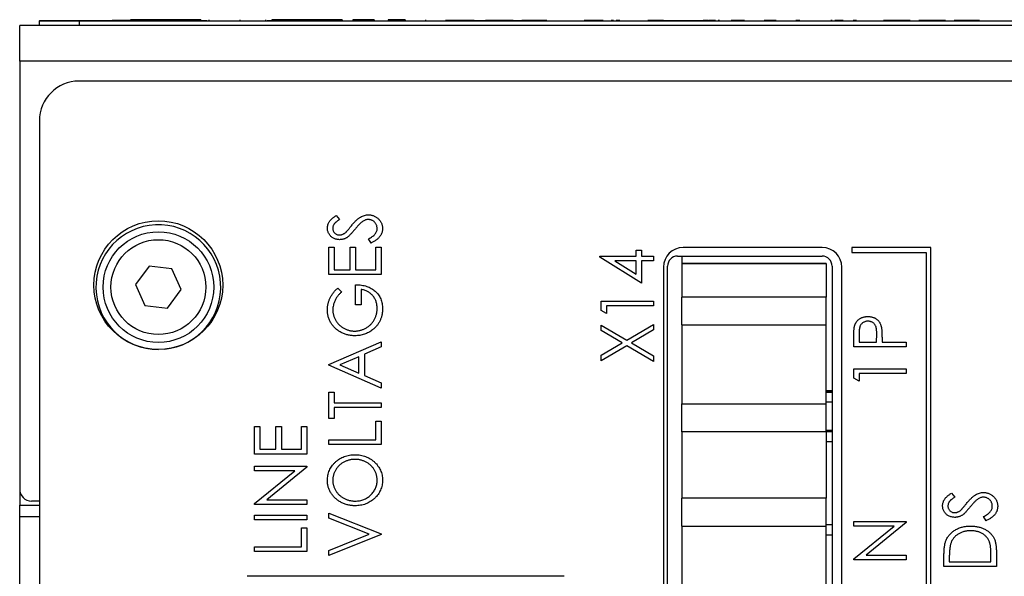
# Paper-space layout 'Sheet 2' of a CAD drawing. Header units: millimetres. Extents: x 0 to 420, y 0 to 297.
# Tile 43 of 48: x 291 to 341, y 194 to 223. Entities that reach past the tile are written whole.
import ezdxf

# ---------------------------------------------------------------- set-up
doc = ezdxf.new("R2010")
doc.units = ezdxf.units.MM

psp = doc.layouts.new('Sheet 2')

# ---------------------------------------------------------------- linework, layer by layer
at = {"color": 7, "linetype": 'Continuous', "lineweight": 25}
for p, q in [((373.425, 222.282), (291.429, 222.282)), ((291.429, 220.482), (291.429, 222.282)), ((292.431, 222.537), (297.021, 222.537)), ((292.431, 222.537), (292.431, 222.532)), ((292.431, 222.282), (292.431, 222.532)), ((292.431, 222.532), (294.431, 222.532)), ((294.431, 222.532), (294.431, 222.282)), ((294.431, 222.532), (370.431, 222.532)), ((296.382, 222.542), (296.094, 222.542)), ((296.094, 222.542), (296.094, 222.537)), ((296.382, 222.542), (296.382, 222.537)), ((296.685, 222.542), (296.382, 222.542)), ((296.685, 222.542), (296.685, 222.537)), ((297.021, 222.542), (296.685, 222.542)), ((297.612, 222.582), (297.021, 222.582)), ((297.021, 222.582), (297.021, 222.532)), ((297.612, 222.582), (297.612, 222.532)), ((297.896, 222.582), (297.612, 222.582)), ((297.896, 222.582), (297.896, 222.532)), ((298.485, 222.582), (297.896, 222.582)), ((298.485, 222.582), (298.485, 222.532)), ((299.099, 222.582), (298.485, 222.582)), ((299.099, 222.582), (299.099, 222.532)), ((299.69, 222.582), (299.099, 222.582)), ((299.69, 222.582), (299.69, 222.532)), ((299.974, 222.582), (299.69, 222.582)), ((299.974, 222.582), (299.974, 222.532)), ((300.565, 222.582), (299.974, 222.582)), ((300.565, 222.582), (300.565, 222.532)), ((300.565, 222.542), (300.874, 222.542)), ((300.969, 222.582), (300.969, 222.532)), ((302.431, 222.542), (302.431, 222.532)), ((302.541, 222.582), (302.541, 222.532)), ((302.681, 222.542), (302.681, 222.532)), ((303.829, 222.582), (303.829, 222.532)), ((303.841, 222.582), (303.841, 222.532)), ((303.924, 222.542), (304.155, 222.542)), ((304.747, 222.582), (304.155, 222.582)), ((304.155, 222.582), (304.155, 222.532)), ((304.747, 222.582), (304.747, 222.532)), ((305.03, 222.582), (304.747, 222.582)), ((305.03, 222.582), (305.03, 222.532)), ((305.619, 222.582), (305.03, 222.582)), ((305.619, 222.582), (305.619, 222.532)), ((306.233, 222.582), (305.619, 222.582)), ((306.233, 222.582), (306.233, 222.532)), ((306.825, 222.582), (306.233, 222.582)), ((306.825, 222.582), (306.825, 222.532)), ((307.108, 222.582), (306.825, 222.582)), ((307.108, 222.582), (307.108, 222.532)), ((307.7, 222.582), (307.108, 222.582)), ((307.7, 222.582), (307.7, 222.532)), ((308.094, 222.537), (308.094, 222.532)), ((308.239, 222.582), (308.239, 222.532)), ((309.315, 222.582), (308.239, 222.582)), ((309.315, 222.582), (309.315, 222.532)), ((309.442, 222.537), (309.442, 222.532)), ((310.878, 222.582), (310.033, 222.582)), ((310.033, 222.582), (310.033, 222.532)), ((310.878, 222.582), (310.878, 222.532)), ((311.918, 222.582), (311.918, 222.532)), ((312.029, 222.537), (312.029, 222.532)), ((312.291, 222.537), (312.291, 222.532)), ((313.646, 222.537), (312.928, 222.537)), ((313.081, 222.537), (313.081, 222.532)), ((313.646, 222.537), (313.646, 222.532)), ((313.693, 222.537), (313.646, 222.537)), ((313.693, 222.537), (313.693, 222.532)), ((314.37, 222.537), (313.693, 222.537)), ((313.994, 222.542), (313.994, 222.537)), ((314.37, 222.537), (314.37, 222.532)), ((314.37, 222.537), (314.946, 222.537)), ((314.946, 222.537), (314.946, 222.532)), ((316.337, 222.537), (314.946, 222.537)), ((315.266, 222.542), (315.266, 222.537)), ((315.755, 222.542), (315.755, 222.537)), ((316.337, 222.537), (316.337, 222.532)), ((316.337, 222.537), (316.778, 222.537)), ((316.778, 222.537), (316.778, 222.532)), ((317.016, 222.537), (316.778, 222.537)), ((317.016, 222.537), (317.016, 222.532)), ((317.158, 222.537), (317.016, 222.537)), ((317.158, 222.537), (317.158, 222.532)), ((317.236, 222.537), (317.158, 222.537)), ((317.236, 222.537), (317.236, 222.532)), ((318.005, 222.537), (317.236, 222.537)), ((317.307, 222.542), (317.307, 222.537)), ((318.005, 222.537), (318.005, 222.532)), ((318.038, 222.537), (318.005, 222.537)), ((319.271, 222.537), (319.271, 222.532)), ((319.577, 222.537), (319.577, 222.532)), ((319.611, 222.537), (319.611, 222.532)), ((319.92, 222.537), (319.92, 222.532)), ((319.95, 222.537), (319.92, 222.537)), ((319.95, 222.537), (319.95, 222.532)), ((320.323, 222.537), (319.95, 222.537)), ((320.56, 222.537), (320.323, 222.537)), ((320.323, 222.537), (320.323, 222.532)), ((320.56, 222.537), (320.56, 222.532)), ((320.884, 222.537), (320.56, 222.537)), ((320.884, 222.537), (320.884, 222.532)), ((321.171, 222.537), (321.171, 222.532)), ((321.239, 222.537), (321.239, 222.532)), ((321.404, 222.537), (321.282, 222.537)), ((321.404, 222.537), (321.404, 222.532)), ((321.476, 222.537), (321.476, 222.532)), ((321.714, 222.542), (321.528, 222.542)), ((322.292, 222.537), (322.292, 222.532)), ((323.138, 222.537), (323.138, 222.532)), ((323.931, 222.537), (323.138, 222.537)), ((323.931, 222.542), (323.931, 222.532)), ((323.931, 222.542), (324.181, 222.542)), ((324.181, 222.542), (324.181, 222.532)), ((324.181, 222.542), (325.681, 222.542)), ((325.681, 222.542), (325.681, 222.532)), ((325.681, 222.542), (325.931, 222.542)), ((325.931, 222.542), (325.931, 222.532)), ((326.135, 222.542), (325.931, 222.542)), ((326.186, 222.537), (325.931, 222.537)), ((326.135, 222.542), (326.135, 222.537)), ((326.186, 222.537), (326.186, 222.532)), ((326.186, 222.537), (326.208, 222.537)), ((326.208, 222.537), (326.208, 222.532)), ((326.552, 222.537), (326.208, 222.537)), ((326.593, 222.537), (326.593, 222.532)), ((326.638, 222.537), (326.638, 222.532)), ((326.75, 222.537), (326.68, 222.537)), ((327.332, 222.537), (327.332, 222.532)), ((327.403, 222.537), (327.332, 222.537)), ((327.403, 222.537), (327.403, 222.532)), ((327.474, 222.537), (327.403, 222.537)), ((327.474, 222.537), (327.474, 222.532)), ((328.012, 222.537), (327.474, 222.537)), ((328.012, 222.537), (328.012, 222.532)), ((328.899, 222.537), (328.899, 222.532)), ((329.255, 222.537), (329.002, 222.537)), ((329.421, 222.537), (329.255, 222.537)), ((329.255, 222.537), (329.255, 222.532)), ((329.421, 222.537), (329.421, 222.532)), ((329.611, 222.537), (329.421, 222.537)), ((329.611, 222.537), (329.611, 222.532)), ((329.635, 222.537), (329.635, 222.532)), ((330.149, 222.537), (330.149, 222.532)), ((330.814, 222.537), (330.609, 222.537)), ((330.632, 222.537), (330.632, 222.532)), ((330.822, 222.537), (330.822, 222.532)), ((330.917, 222.537), (330.917, 222.532)), ((331.134, 222.537), (331.134, 222.532)), ((331.837, 222.537), (331.837, 222.532)), ((332.444, 222.537), (332.37, 222.537)), ((332.579, 222.537), (332.579, 222.532)), ((332.987, 222.537), (332.579, 222.537)), ((332.864, 222.537), (332.864, 222.532)), ((333.553, 222.537), (333.505, 222.537)), ((333.666, 222.537), (333.553, 222.537)), ((333.77, 222.537), (333.77, 222.532)), ((334.669, 222.537), (334.669, 222.532)), ((335.025, 222.537), (335.025, 222.532)), ((335.191, 222.537), (335.025, 222.537)), ((335.191, 222.537), (335.191, 222.532)), ((336.341, 222.537), (335.191, 222.537)), ((336.341, 222.537), (336.341, 222.532)), ((336.378, 222.537), (336.341, 222.537)), ((336.378, 222.537), (336.378, 222.532)), ((336.402, 222.537), (336.402, 222.532)), ((336.687, 222.537), (336.687, 222.532)), ((336.806, 222.537), (336.806, 222.532)), ((336.972, 222.537), (336.806, 222.537)), ((338.121, 222.537), (336.972, 222.537)), ((336.972, 222.537), (336.972, 222.532)), ((338.121, 222.537), (338.121, 222.532)), ((338.159, 222.537), (338.121, 222.537)), ((338.159, 222.537), (338.159, 222.532)), ((338.349, 222.537), (338.349, 222.532)), ((339.56, 222.537), (338.587, 222.537)), ((338.587, 222.537), (338.587, 222.532)), ((339.56, 222.537), (339.56, 222.532)), ((339.65, 222.537), (339.56, 222.537)), ((339.65, 222.537), (339.65, 222.532)), ((339.881, 222.537), (339.65, 222.537)), ((339.798, 222.537), (339.798, 222.532)), ((340.014, 222.537), (340.014, 222.532)), ((340.718, 222.537), (340.718, 222.532)), ((291.429, 220.482), (291.429, 198.882)), ((373.425, 220.482), (291.429, 220.482)), ((370.425, 219.482), (294.425, 219.482)), ((292.425, 217.482), (292.425, 99.082)), ((307.409, 212.698), (307.572, 212.497)), ((309.164, 211.307), (309.03, 211.517)), ((307.029, 211.104), (307.3, 211.104)), ((307.029, 209.713), (307.029, 211.104)), ((307.3, 211.104), (307.3, 209.95)), ((308.114, 211.104), (308.386, 211.104)), ((308.114, 209.95), (308.114, 211.104)), ((308.386, 211.104), (308.386, 209.95)), ((309.403, 211.104), (309.675, 211.104)), ((309.403, 209.95), (309.403, 211.104)), ((309.675, 211.104), (309.675, 209.713)), ((322.543, 210.642), (322.543, 210.947)), ((322.543, 210.947), (322.814, 210.947)), ((322.814, 210.947), (322.814, 210.642)), ((331.925, 211.082), (324.925, 211.082)), ((333.425, 211.082), (333.425, 210.832)), ((337.425, 211.082), (333.425, 211.082)), ((333.425, 210.832), (337.175, 210.832)), ((337.175, 210.832), (337.175, 148.332)), ((337.425, 148.082), (337.425, 211.082)), ((320.711, 210.593), (320.711, 210.642)), ((320.711, 210.642), (322.543, 210.642)), ((322.814, 209.285), (320.711, 210.593)), ((322.543, 210.404), (321.473, 210.404)), ((321.473, 210.404), (322.543, 209.739)), ((322.543, 209.739), (322.543, 210.404)), ((322.814, 210.642), (323.425, 210.642)), ((323.425, 210.404), (322.814, 210.404)), ((322.814, 210.404), (322.814, 209.285)), ((323.425, 210.642), (323.425, 210.404)), ((324.631, 210.647), (331.931, 210.647)), ((324.843, 210.647), (324.843, 209.622)), ((332.143, 210.282), (324.843, 210.282)), ((324.843, 210.282), (332.143, 210.282)), ((332.143, 210.282), (332.143, 208.582)), ((332.143, 210.282), (332.143, 210.282)), ((297.967, 210.14), (297.283, 209.209)), ((299.114, 210.013), (297.967, 210.14)), ((299.579, 208.956), (299.114, 210.013)), ((307.3, 209.95), (308.114, 209.95)), ((308.386, 209.95), (309.403, 209.95)), ((323.925, 210.082), (323.925, 149.082)), ((324.131, 149.417), (324.131, 210.147)), ((332.431, 210.147), (332.431, 149.417)), ((332.925, 149.082), (332.925, 210.082)), ((309.675, 209.713), (307.029, 209.713)), ((324.843, 209.622), (324.843, 208.582)), ((297.283, 209.209), (297.747, 208.152)), ((298.895, 208.025), (299.579, 208.956)), ((307.48, 209.035), (307.673, 208.844)), ((308.386, 208.187), (308.386, 209.204)), ((308.657, 208.967), (308.657, 208.187)), ((320.779, 208.369), (323.425, 208.369)), ((320.779, 207.9), (320.779, 208.369)), ((323.425, 208.369), (323.425, 208.131)), ((324.843, 207.182), (324.843, 208.582)), ((332.143, 208.582), (324.843, 208.582)), ((332.143, 207.182), (332.143, 208.582)), ((297.747, 208.152), (298.895, 208.025)), ((308.657, 208.187), (308.386, 208.187)), ((321.05, 207.758), (320.779, 207.9)), ((321.05, 208.131), (321.05, 207.758)), ((323.425, 208.131), (321.05, 208.131)), ((320.779, 206.884), (320.779, 207.165)), ((320.779, 207.165), (322.073, 206.406)), ((321.833, 206.266), (320.779, 206.884)), ((322.073, 206.406), (323.425, 207.199)), ((323.425, 206.918), (322.312, 206.266)), ((323.425, 207.199), (323.425, 206.918)), ((324.843, 207.182), (324.843, 203.182)), ((324.843, 207.182), (324.843, 207.182)), ((324.843, 207.182), (332.143, 207.182)), ((332.143, 203.182), (332.143, 207.182)), ((333.8, 206.748), (333.8, 206.307)), ((307.029, 205.168), (309.675, 206.321)), ((309.675, 206.321), (309.675, 206.059)), ((320.779, 205.647), (321.833, 206.266)), ((322.312, 206.266), (323.425, 205.613)), ((333.529, 206.07), (333.529, 206.556)), ((333.8, 206.307), (334.682, 206.307)), ((334.682, 206.307), (334.688, 206.73)), ((334.953, 206.483), (334.953, 206.307)), ((334.953, 206.307), (336.175, 206.307)), ((336.175, 206.307), (336.175, 206.07)), ((309.675, 206.059), (308.827, 205.689)), ((322.073, 206.126), (320.779, 205.367)), ((323.425, 205.333), (322.073, 206.126)), ((336.175, 206.07), (333.529, 206.07)), ((308.555, 205.57), (307.592, 205.151)), ((308.555, 204.731), (308.555, 205.57)), ((308.827, 205.689), (308.827, 204.612)), ((320.779, 205.367), (320.779, 205.647)), ((323.425, 205.613), (323.425, 205.333)), ((307.029, 205.134), (307.029, 205.168)), ((309.675, 203.98), (307.029, 205.134)), ((307.592, 205.151), (308.555, 204.731)), ((333.529, 204.482), (333.529, 204.951)), ((333.529, 204.951), (336.175, 204.951)), ((336.175, 204.951), (336.175, 204.713)), ((308.827, 204.612), (309.675, 204.243)), ((333.8, 204.34), (333.529, 204.482)), ((336.175, 204.713), (333.8, 204.713)), ((333.8, 204.713), (333.8, 204.34)), ((307.029, 203.777), (307.3, 203.777)), ((307.029, 202.454), (307.029, 203.777)), ((307.3, 203.777), (307.3, 203.234)), ((309.675, 204.243), (309.675, 203.98)), ((332.143, 203.844), (332.431, 203.844)), ((332.431, 203.842), (332.143, 203.842)), ((332.143, 203.839), (332.431, 203.839)), ((332.431, 203.837), (332.143, 203.837)), ((332.143, 203.833), (332.431, 203.833)), ((332.431, 203.832), (332.143, 203.832)), ((332.143, 203.828), (332.431, 203.828)), ((332.431, 203.827), (332.143, 203.827)), ((332.143, 203.823), (332.431, 203.823)), ((332.431, 203.822), (332.143, 203.822)), ((332.143, 203.818), (332.431, 203.818)), ((332.431, 203.817), (332.143, 203.817)), ((332.143, 203.813), (332.431, 203.813)), ((332.431, 203.812), (332.143, 203.812)), ((332.143, 203.808), (332.431, 203.808)), ((332.431, 203.807), (332.143, 203.807)), ((332.143, 203.803), (332.431, 203.803)), ((332.431, 203.801), (332.143, 203.801)), ((332.143, 203.798), (332.431, 203.798)), ((332.431, 203.796), (332.143, 203.796)), ((332.143, 203.792), (332.431, 203.792)), ((332.431, 203.791), (332.143, 203.791)), ((332.143, 203.787), (332.431, 203.787)), ((332.143, 203.786), (332.431, 203.786)), ((332.431, 203.278), (332.143, 203.278)), ((307.3, 203.234), (309.675, 203.234)), ((309.675, 202.997), (307.3, 202.997)), ((307.3, 202.997), (307.3, 202.454)), ((309.675, 203.234), (309.675, 202.997)), ((324.843, 201.782), (324.843, 203.182)), ((324.843, 203.182), (332.143, 203.182)), ((332.143, 201.782), (332.143, 203.182)), ((307.3, 202.454), (307.029, 202.454)), ((309.403, 202.318), (309.675, 202.318)), ((309.403, 201.368), (309.403, 202.318)), ((309.675, 202.318), (309.675, 201.131)), ((303.279, 202.047), (303.55, 202.047)), ((303.279, 200.656), (303.279, 202.047)), ((303.55, 202.047), (303.55, 200.894)), ((304.364, 202.047), (304.636, 202.047)), ((304.364, 200.894), (304.364, 202.047)), ((304.636, 202.047), (304.636, 200.894)), ((305.653, 202.047), (305.925, 202.047)), ((305.653, 200.894), (305.653, 202.047)), ((305.925, 202.047), (305.925, 200.656)), ((324.843, 201.782), (324.843, 200.743)), ((332.143, 201.782), (324.843, 201.782)), ((332.143, 201.844), (332.431, 201.844)), ((332.431, 201.842), (332.143, 201.842)), ((332.143, 201.839), (332.431, 201.839)), ((332.431, 201.837), (332.143, 201.837)), ((332.143, 201.833), (332.431, 201.833)), ((332.431, 201.832), (332.143, 201.832)), ((332.143, 201.828), (332.431, 201.828)), ((332.431, 201.827), (332.143, 201.827)), ((332.143, 201.823), (332.431, 201.823)), ((332.431, 201.822), (332.143, 201.822)), ((332.143, 201.818), (332.431, 201.818)), ((332.431, 201.817), (332.143, 201.817)), ((332.143, 201.813), (332.431, 201.813)), ((332.431, 201.812), (332.143, 201.812)), ((332.143, 201.808), (332.431, 201.808)), ((332.431, 201.807), (332.143, 201.807)), ((332.143, 201.803), (332.431, 201.803)), ((332.431, 201.801), (332.143, 201.801)), ((332.143, 201.798), (332.431, 201.798)), ((332.431, 201.796), (332.143, 201.796)), ((332.143, 201.793), (332.431, 201.793)), ((332.431, 201.791), (332.143, 201.791)), ((332.143, 201.787), (332.431, 201.787)), ((332.143, 201.786), (332.431, 201.786)), ((332.143, 201.782), (332.143, 200.082)), ((307.029, 201.131), (307.029, 201.368)), ((307.029, 201.368), (309.403, 201.368)), ((332.431, 201.278), (332.143, 201.278)), ((303.55, 200.894), (304.364, 200.894)), ((304.636, 200.894), (305.653, 200.894)), ((309.675, 201.131), (307.029, 201.131)), ((305.925, 200.656), (303.279, 200.656)), ((324.843, 200.743), (324.843, 199.462)), ((303.279, 199.808), (303.279, 200.046)), ((303.279, 200.046), (305.925, 200.046)), ((303.279, 198.162), (305.31, 199.808)), ((305.31, 199.808), (303.279, 199.808)), ((305.925, 199.991), (303.898, 198.349)), ((305.925, 200.046), (305.925, 199.991)), ((332.143, 200.122), (332.143, 198.423)), ((324.843, 199.462), (324.843, 198.423)), ((291.431, 198.842), (291.431, 198.082)), ((303.898, 198.349), (305.925, 198.349)), ((305.925, 198.349), (305.925, 198.112)), ((324.843, 197.022), (324.843, 198.423)), ((332.143, 198.423), (324.843, 198.423)), ((332.143, 197.022), (332.143, 198.423)), ((338.459, 198.68), (338.622, 198.479)), ((291.431, 198.082), (292.425, 198.082)), ((291.431, 197.482), (291.431, 198.082)), ((292.425, 198.282), (292.029, 198.282)), ((303.279, 198.112), (303.279, 198.162)), ((305.925, 198.112), (303.279, 198.112)), ((291.431, 188.682), (291.431, 197.482)), ((303.279, 197.569), (305.925, 197.569)), ((303.279, 197.332), (303.279, 197.569)), ((305.925, 197.332), (303.279, 197.332)), ((305.925, 197.569), (305.925, 197.332)), ((307.029, 197.413), (307.029, 197.671)), ((307.029, 197.671), (309.675, 196.62)), ((309.07, 196.603), (307.029, 197.413)), ((340.214, 197.289), (340.08, 197.499)), ((305.653, 196.925), (305.925, 196.925)), ((305.653, 195.975), (305.653, 196.925)), ((305.925, 196.925), (305.925, 195.738)), ((324.843, 197.022), (324.843, 193.022)), ((324.843, 197.022), (332.143, 197.022)), ((332.431, 197.082), (332.143, 197.082)), ((332.143, 193.022), (332.143, 197.022)), ((333.529, 197.012), (333.529, 197.249)), ((333.529, 197.249), (336.175, 197.249)), ((333.529, 195.365), (335.56, 197.012)), ((335.56, 197.012), (333.529, 197.012)), ((336.175, 197.195), (334.148, 195.553)), ((336.175, 197.249), (336.175, 197.195)), ((307.029, 195.792), (309.07, 196.603)), ((309.675, 196.586), (307.029, 195.534)), ((309.675, 196.62), (309.675, 196.586)), ((332.143, 196.583), (332.431, 196.583)), ((303.279, 195.738), (303.279, 195.975)), ((303.279, 195.975), (305.653, 195.975)), ((305.925, 195.738), (303.279, 195.738)), ((307.029, 195.534), (307.029, 195.792)), ((333.529, 195.316), (333.529, 195.365)), ((336.175, 195.316), (333.529, 195.316)), ((334.148, 195.553), (336.175, 195.553)), ((336.175, 195.553), (336.175, 195.316)), ((338.079, 194.983), (338.079, 195.483)), ((338.35, 195.391), (338.35, 195.22)), ((340.453, 195.22), (340.453, 195.499)), ((340.725, 195.751), (340.725, 194.983)), ((340.725, 194.983), (338.079, 194.983)), ((338.35, 195.22), (340.453, 195.22)), ((318.916, 194.482), (302.916, 194.482))]:
    psp.add_line(p, q, dxfattribs=at)
at = {"color": 8, "linetype": 'Continuous', "lineweight": 25}
psp.add_line((292.425, 197.482), (291.431, 197.482), dxfattribs=at)
at = {"color": 7, "linetype": 'Continuous', "lineweight": 25}
for centre, radius in [((298.425, 209.182), 3.25), ((298.431, 209.082), 2.794), ((298.431, 209.082), 2.394)]:
    psp.add_circle(centre, radius, dxfattribs=at)
for centre, radius, start, end in [((294.425, 217.482), 2, 90, 180), ((298.429, 209.082), 3.15, 275.5778, 270), ((324.925, 210.082), 1, 90, 180), ((331.925, 210.082), 1, 0, 90), ((324.631, 210.147), 0.5, 90, 180), ((331.931, 210.147), 0.5, 360, 90), ((292.029, 198.882), 0.6, 180, 270)]:
    psp.add_arc(centre, radius, start, end, dxfattribs=at)
for points, knots in [([(308.173, 212.182), (308.193, 212.207), (308.234, 212.256), (308.295, 212.326), (308.354, 212.39), (308.412, 212.447), (308.468, 212.498), (308.522, 212.543), (308.574, 212.582), (308.641, 212.624), (308.724, 212.667), (308.824, 212.705), (308.925, 212.727), (308.993, 212.73), (309.026, 212.732)], [0, 0, 0, 0, 0.093761, 0.181614, 0.264342, 0.341677, 0.41338, 0.479975, 0.541968, 0.599292, 0.705911, 0.807015, 0.904485, 1, 1, 1, 1]), ([(309.026, 212.732), (309.05, 212.731), (309.097, 212.73), (309.166, 212.72), (309.233, 212.705), (309.297, 212.682), (309.36, 212.655), (309.419, 212.619), (309.476, 212.578), (309.53, 212.531), (309.58, 212.48), (309.623, 212.426), (309.66, 212.369), (309.69, 212.308), (309.713, 212.246), (309.73, 212.18), (309.741, 212.112), (309.742, 212.065), (309.742, 212.042)], [0, 0, 0, 0, 0.064367, 0.127345, 0.188922, 0.250384, 0.312021, 0.374404, 0.437663, 0.502985, 0.567803, 0.63098, 0.692076, 0.752595, 0.813028, 0.874016, 0.936113, 1, 1, 1, 1]), ([(306.961, 212.064), (306.962, 212.092), (306.964, 212.148), (306.983, 212.23), (307.014, 212.309), (307.049, 212.372), (307.084, 212.422), (307.115, 212.46), (307.152, 212.498), (307.193, 212.538), (307.24, 212.577), (307.291, 212.618), (307.348, 212.658), (307.388, 212.684), (307.409, 212.698)], [0, 0, 0, 0, 0.103822, 0.2059191, 0.309231, 0.4156525, 0.4722204, 0.5328577, 0.5978194, 0.6678575, 0.7431765, 0.8234483, 0.9089421, 1, 1, 1, 1]), ([(307.572, 212.497), (307.555, 212.486), (307.523, 212.464), (307.478, 212.432), (307.437, 212.401), (307.401, 212.37), (307.369, 212.342), (307.341, 212.314), (307.318, 212.288), (307.293, 212.255), (307.269, 212.213), (307.247, 212.161), (307.235, 212.106), (307.233, 212.069), (307.232, 212.05)], [0, 0, 0, 0, 0.102557, 0.196911, 0.284395, 0.364416, 0.437215, 0.503536, 0.563602, 0.61645, 0.714669, 0.808954, 0.904132, 1, 1, 1, 1]), ([(308.763, 212.411), (308.748, 212.4), (308.716, 212.379), (308.669, 212.341), (308.62, 212.297), (308.568, 212.247), (308.514, 212.191), (308.458, 212.13), (308.4, 212.062), (308.361, 212.015), (308.341, 211.99)], [0, 0, 0, 0, 0.092213, 0.193119, 0.303009, 0.423363, 0.552489, 0.69176, 0.840671, 1, 1, 1, 1]), ([(309.023, 212.495), (309.001, 212.493), (308.956, 212.491), (308.89, 212.475), (308.825, 212.448), (308.784, 212.424), (308.763, 212.411)], [0, 0, 0, 0, 0.238336, 0.482311, 0.73314, 1, 1, 1, 1]), ([(309.471, 212.033), (309.47, 212.054), (309.469, 212.095), (309.457, 212.156), (309.438, 212.214), (309.411, 212.27), (309.378, 212.322), (309.338, 212.367), (309.294, 212.406), (309.244, 212.438), (309.192, 212.463), (309.137, 212.481), (309.08, 212.492), (309.042, 212.494), (309.023, 212.495)], [0, 0, 0, 0, 0.0867787, 0.1720119, 0.2570004, 0.3440912, 0.4303473, 0.5137866, 0.5956239, 0.6775651, 0.75969, 0.8399959, 0.9191329, 1, 1, 1, 1]), ([(307.578, 211.477), (307.55, 211.478), (307.495, 211.48), (307.414, 211.494), (307.337, 211.518), (307.265, 211.55), (307.198, 211.593), (307.137, 211.642), (307.086, 211.7), (307.041, 211.764), (307.006, 211.834), (306.979, 211.908), (306.964, 211.985), (306.962, 212.037), (306.961, 212.064)], [0, 0, 0, 0, 0.0882908, 0.1744188, 0.2584228, 0.3423174, 0.4252869, 0.5069347, 0.5879222, 0.670559, 0.7531449, 0.8348442, 0.9166861, 1, 1, 1, 1]), ([(307.232, 212.05), (307.233, 212.026), (307.235, 211.98), (307.255, 211.915), (307.285, 211.857), (307.328, 211.807), (307.379, 211.766), (307.436, 211.735), (307.5, 211.717), (307.545, 211.715), (307.567, 211.714)], [0, 0, 0, 0, 0.133507, 0.258557, 0.380724, 0.504971, 0.628085, 0.748901, 0.871477, 1, 1, 1, 1]), ([(307.567, 211.714), (307.581, 211.715), (307.61, 211.716), (307.652, 211.722), (307.693, 211.732), (307.735, 211.747), (307.777, 211.767), (307.82, 211.795), (307.865, 211.828), (307.894, 211.854), (307.909, 211.868)], [0, 0, 0, 0, 0.110385, 0.220503, 0.331137, 0.443585, 0.563154, 0.695062, 0.839762, 1, 1, 1, 1]), ([(307.909, 211.868), (307.914, 211.873), (307.927, 211.885), (307.946, 211.908), (307.972, 211.937), (308.002, 211.972), (308.038, 212.015), (308.078, 212.065), (308.124, 212.121), (308.156, 212.161), (308.173, 212.182)], [0, 0, 0, 0, 0.053039, 0.126288, 0.218872, 0.334457, 0.469409, 0.625738, 0.802267, 1, 1, 1, 1]), ([(308.341, 211.99), (308.321, 211.965), (308.283, 211.919), (308.227, 211.853), (308.176, 211.794), (308.128, 211.743), (308.086, 211.698), (308.048, 211.661), (308.013, 211.631), (307.991, 211.615), (307.981, 211.607)], [0, 0, 0, 0, 0.179535, 0.344506, 0.492131, 0.62464, 0.742099, 0.843179, 0.92954, 1, 1, 1, 1]), ([(309.03, 211.517), (309.065, 211.535), (309.131, 211.571), (309.221, 211.629), (309.298, 211.691), (309.361, 211.755), (309.41, 211.821), (309.445, 211.89), (309.467, 211.961), (309.47, 212.009), (309.471, 212.033)], [0, 0, 0, 0, 0.165307, 0.315251, 0.451801, 0.576089, 0.690151, 0.796612, 0.898685, 1, 1, 1, 1]), ([(309.742, 212.042), (309.742, 212.024), (309.741, 211.987), (309.734, 211.934), (309.725, 211.881), (309.71, 211.83), (309.691, 211.78), (309.668, 211.732), (309.641, 211.685), (309.61, 211.639), (309.573, 211.594), (309.531, 211.55), (309.484, 211.507), (309.431, 211.465), (309.372, 211.424), (309.308, 211.384), (309.238, 211.345), (309.189, 211.32), (309.164, 211.307)], [0, 0, 0, 0, 0.055089, 0.109447, 0.163323, 0.216767, 0.269874, 0.324148, 0.378969, 0.434708, 0.492467, 0.553707, 0.618022, 0.686132, 0.757893, 0.834258, 0.914668, 1, 1, 1, 1]), ([(307.981, 211.607), (307.966, 211.597), (307.935, 211.576), (307.887, 211.55), (307.838, 211.527), (307.788, 211.509), (307.737, 211.495), (307.685, 211.484), (307.632, 211.478), (307.596, 211.477), (307.578, 211.477)], [0, 0, 0, 0, 0.130877, 0.257719, 0.382316, 0.506626, 0.628302, 0.751527, 0.87547, 1, 1, 1, 1]), ([(306.961, 207.939), (306.961, 207.964), (306.962, 208.014), (306.968, 208.088), (306.978, 208.162), (306.991, 208.234), (307.009, 208.305), (307.03, 208.375), (307.055, 208.444), (307.084, 208.511), (307.118, 208.579), (307.155, 208.645), (307.198, 208.711), (307.245, 208.777), (307.297, 208.842), (307.354, 208.907), (307.415, 208.972), (307.458, 209.013), (307.48, 209.035)], [0, 0, 0, 0, 0.060202, 0.120138, 0.179117, 0.237718, 0.296203, 0.354655, 0.41284, 0.47188, 0.531581, 0.592872, 0.65541, 0.720095, 0.786743, 0.855833, 0.926576, 1, 1, 1, 1]), ([(307.673, 208.844), (307.639, 208.81), (307.571, 208.744), (307.482, 208.636), (307.406, 208.523), (307.343, 208.406), (307.294, 208.288), (307.259, 208.17), (307.236, 208.053), (307.234, 207.976), (307.232, 207.938)], [0, 0, 0, 0, 0.139733, 0.274631, 0.40526, 0.533517, 0.657683, 0.775761, 0.889731, 1, 1, 1, 1]), ([(308.386, 209.204), (308.436, 209.203), (308.535, 209.201), (308.679, 209.185), (308.816, 209.158), (308.944, 209.122), (309.064, 209.075), (309.177, 209.018), (309.281, 208.95), (309.377, 208.873), (309.463, 208.787), (309.538, 208.694), (309.601, 208.594), (309.653, 208.486), (309.693, 208.372), (309.722, 208.25), (309.739, 208.122), (309.741, 208.034), (309.742, 207.989)], [0, 0, 0, 0, 0.073864, 0.144487, 0.211802, 0.276497, 0.339088, 0.400144, 0.4602, 0.520215, 0.57934, 0.637339, 0.694979, 0.752576, 0.811427, 0.871645, 0.934387, 1, 1, 1, 1]), ([(309.471, 208.007), (309.47, 208.038), (309.469, 208.1), (309.458, 208.19), (309.441, 208.277), (309.416, 208.36), (309.384, 208.439), (309.345, 208.515), (309.299, 208.587), (309.246, 208.654), (309.187, 208.717), (309.124, 208.773), (309.056, 208.822), (308.985, 208.865), (308.909, 208.901), (308.829, 208.931), (308.745, 208.953), (308.686, 208.962), (308.657, 208.967)], [0, 0, 0, 0, 0.067953, 0.133617, 0.197414, 0.259915, 0.321533, 0.382783, 0.444393, 0.506704, 0.568851, 0.629985, 0.69037, 0.750238, 0.810981, 0.872269, 0.935356, 1, 1, 1, 1]), ([(308.351, 206.626), (308.32, 206.627), (308.258, 206.628), (308.166, 206.636), (308.076, 206.649), (307.987, 206.668), (307.901, 206.692), (307.815, 206.721), (307.732, 206.756), (307.65, 206.796), (307.571, 206.84), (307.497, 206.889), (307.427, 206.942), (307.361, 206.998), (307.3, 207.059), (307.243, 207.123), (307.19, 207.192), (307.143, 207.264), (307.1, 207.34), (307.063, 207.418), (307.032, 207.499), (307.005, 207.582), (306.986, 207.668), (306.972, 207.756), (306.962, 207.846), (306.961, 207.908), (306.961, 207.939)], [0, 0, 0, 0, 0.04375, 0.086898, 0.129594, 0.1718, 0.214056, 0.256096, 0.298644, 0.341206, 0.383707, 0.425333, 0.466332, 0.507029, 0.547265, 0.5874, 0.627805, 0.668535, 0.709372, 0.749828, 0.790342, 0.831209, 0.872257, 0.914047, 0.956499, 1, 1, 1, 1]), ([(307.232, 207.938), (307.233, 207.915), (307.233, 207.868), (307.241, 207.798), (307.253, 207.73), (307.269, 207.662), (307.291, 207.595), (307.316, 207.529), (307.347, 207.463), (307.383, 207.4), (307.422, 207.338), (307.465, 207.279), (307.511, 207.224), (307.561, 207.173), (307.614, 207.125), (307.67, 207.081), (307.73, 207.04), (307.793, 207.003), (307.858, 206.971), (307.924, 206.942), (307.991, 206.918), (308.059, 206.898), (308.128, 206.882), (308.198, 206.872), (308.269, 206.865), (308.316, 206.864), (308.34, 206.864)], [0, 0, 0, 0, 0.0408613, 0.0816252, 0.1224208, 0.16287, 0.2037735, 0.2453156, 0.2873923, 0.3301876, 0.3730221, 0.4152896, 0.4572433, 0.499037, 0.5406643, 0.5823203, 0.6244562, 0.6671742, 0.7097936, 0.7516411, 0.7933304, 0.8346437, 0.8755542, 0.9168628, 0.9582109, 1, 1, 1, 1]), ([(308.34, 206.864), (308.364, 206.864), (308.413, 206.865), (308.486, 206.873), (308.557, 206.884), (308.628, 206.901), (308.698, 206.921), (308.767, 206.947), (308.835, 206.978), (308.902, 207.012), (308.966, 207.051), (309.027, 207.095), (309.085, 207.141), (309.139, 207.191), (309.19, 207.245), (309.237, 207.302), (309.28, 207.363), (309.32, 207.427), (309.355, 207.494), (309.387, 207.562), (309.412, 207.633), (309.434, 207.705), (309.451, 207.778), (309.462, 207.853), (309.47, 207.929), (309.471, 207.981), (309.471, 208.007)], [0, 0, 0, 0, 0.0409071, 0.0817121, 0.1222408, 0.1627055, 0.203489, 0.2446539, 0.2861714, 0.3283174, 0.3705965, 0.4122754, 0.4537844, 0.4946668, 0.5359552, 0.5772341, 0.6190843, 0.6612657, 0.70355, 0.7455813, 0.7875792, 0.8292991, 0.871274, 0.9135583, 0.9564272, 1, 1, 1, 1]), ([(309.742, 207.989), (309.742, 207.962), (309.741, 207.907), (309.735, 207.827), (309.726, 207.748), (309.712, 207.672), (309.695, 207.597), (309.673, 207.526), (309.647, 207.456), (309.618, 207.388), (309.585, 207.323), (309.547, 207.26), (309.507, 207.198), (309.461, 207.14), (309.413, 207.083), (309.359, 207.029), (309.303, 206.976), (309.262, 206.944), (309.242, 206.927)], [0, 0, 0, 0, 0.06786, 0.134132, 0.198965, 0.262597, 0.325146, 0.3865, 0.447578, 0.507762, 0.567858, 0.627895, 0.688079, 0.748875, 0.810239, 0.872356, 0.935747, 1, 1, 1, 1]), ([(333.569, 207.121), (333.574, 207.139), (333.583, 207.172), (333.603, 207.221), (333.627, 207.268), (333.654, 207.312), (333.685, 207.354), (333.719, 207.393), (333.758, 207.43), (333.799, 207.464), (333.844, 207.495), (333.892, 207.523), (333.943, 207.545), (333.997, 207.564), (334.053, 207.579), (334.113, 207.589), (334.175, 207.595), (334.217, 207.596), (334.238, 207.596)], [0, 0, 0, 0, 0.0600749, 0.1193035, 0.1780694, 0.2362559, 0.2943134, 0.3531431, 0.412708, 0.4738133, 0.5356152, 0.5974027, 0.6602323, 0.7235145, 0.789577, 0.8568409, 0.9270909, 1, 1, 1, 1]), ([(334.24, 207.359), (334.218, 207.358), (334.176, 207.357), (334.114, 207.343), (334.055, 207.322), (334, 207.292), (333.95, 207.256), (333.907, 207.214), (333.871, 207.166), (333.849, 207.121), (333.835, 207.081), (333.825, 207.047), (333.817, 207.008), (333.811, 206.964), (333.806, 206.917), (333.802, 206.864), (333.8, 206.808), (333.8, 206.769), (333.8, 206.748)], [0, 0, 0, 0, 0.074091, 0.147068, 0.219176, 0.292487, 0.364821, 0.434086, 0.502842, 0.57172, 0.608354, 0.649905, 0.695817, 0.746872, 0.802658, 0.863186, 0.92915, 1, 1, 1, 1]), ([(334.238, 207.596), (334.26, 207.596), (334.303, 207.595), (334.365, 207.589), (334.424, 207.578), (334.481, 207.565), (334.534, 207.546), (334.585, 207.524), (334.633, 207.498), (334.678, 207.467), (334.719, 207.433), (334.757, 207.396), (334.792, 207.355), (334.823, 207.312), (334.85, 207.265), (334.874, 207.215), (334.894, 207.162), (334.905, 207.126), (334.91, 207.107)], [0, 0, 0, 0, 0.072309, 0.141358, 0.208207, 0.272336, 0.335143, 0.396174, 0.456668, 0.516646, 0.575929, 0.634933, 0.693693, 0.752708, 0.811962, 0.873196, 0.935504, 1, 1, 1, 1]), ([(334.688, 206.73), (334.688, 206.75), (334.688, 206.79), (334.685, 206.848), (334.682, 206.901), (334.676, 206.95), (334.669, 206.995), (334.662, 207.036), (334.651, 207.072), (334.637, 207.114), (334.613, 207.161), (334.577, 207.212), (334.533, 207.255), (334.483, 207.293), (334.427, 207.322), (334.367, 207.344), (334.304, 207.357), (334.261, 207.358), (334.24, 207.359)], [0, 0, 0, 0, 0.070231, 0.135127, 0.195896, 0.251444, 0.303058, 0.349556, 0.391936, 0.430093, 0.501229, 0.570517, 0.640124, 0.710955, 0.782914, 0.853735, 0.926014, 1, 1, 1, 1]), ([(309.242, 206.927), (309.21, 206.903), (309.146, 206.855), (309.043, 206.795), (308.937, 206.742), (308.827, 206.7), (308.713, 206.667), (308.596, 206.644), (308.474, 206.629), (308.392, 206.627), (308.351, 206.626)], [0, 0, 0, 0, 0.125941, 0.250122, 0.372733, 0.495399, 0.61855, 0.743104, 0.87001, 1, 1, 1, 1]), ([(333.529, 206.556), (333.529, 206.59), (333.529, 206.654), (333.531, 206.746), (333.534, 206.829), (333.538, 206.904), (333.543, 206.971), (333.55, 207.029), (333.558, 207.078), (333.565, 207.108), (333.569, 207.121)], [0, 0, 0, 0, 0.1765, 0.339032, 0.485753, 0.61857, 0.735674, 0.838185, 0.926155, 1, 1, 1, 1]), ([(334.91, 207.107), (334.914, 207.092), (334.921, 207.058), (334.93, 207.003), (334.937, 206.938), (334.943, 206.865), (334.947, 206.782), (334.951, 206.69), (334.953, 206.59), (334.953, 206.519), (334.953, 206.483)], [0, 0, 0, 0, 0.0752685, 0.1651737, 0.2681292, 0.385984, 0.5180597, 0.6644047, 0.8250346, 1, 1, 1, 1]), ([(306.961, 199.317), (306.962, 199.363), (306.965, 199.452), (306.983, 199.584), (307.015, 199.709), (307.059, 199.829), (307.116, 199.943), (307.185, 200.051), (307.268, 200.154), (307.362, 200.249), (307.464, 200.337), (307.573, 200.413), (307.688, 200.478), (307.81, 200.531), (307.937, 200.572), (308.07, 200.601), (308.208, 200.619), (308.303, 200.621), (308.351, 200.622)], [0, 0, 0, 0, 0.064112, 0.12603, 0.186709, 0.24615, 0.305771, 0.366051, 0.427384, 0.490821, 0.554635, 0.61692, 0.678954, 0.740666, 0.803314, 0.866858, 0.932414, 1, 1, 1, 1]), ([(308.35, 200.385), (308.324, 200.384), (308.274, 200.383), (308.198, 200.377), (308.125, 200.366), (308.053, 200.351), (307.984, 200.331), (307.916, 200.308), (307.85, 200.28), (307.786, 200.248), (307.725, 200.212), (307.667, 200.172), (307.611, 200.128), (307.559, 200.082), (307.511, 200.031), (307.465, 199.977), (307.422, 199.92), (307.383, 199.859), (307.348, 199.797), (307.317, 199.733), (307.291, 199.667), (307.269, 199.602), (307.253, 199.534), (307.241, 199.466), (307.233, 199.398), (307.233, 199.351), (307.232, 199.328)], [0, 0, 0, 0, 0.044923, 0.089057, 0.132287, 0.174986, 0.217144, 0.258769, 0.300532, 0.342498, 0.384141, 0.425372, 0.466388, 0.507179, 0.548135, 0.589217, 0.630842, 0.673193, 0.715487, 0.757043, 0.79776, 0.838207, 0.878693, 0.918916, 0.959101, 1, 1, 1, 1]), ([(309.471, 199.328), (309.471, 199.352), (309.47, 199.399), (309.463, 199.47), (309.451, 199.539), (309.435, 199.607), (309.414, 199.673), (309.389, 199.738), (309.359, 199.802), (309.324, 199.864), (309.286, 199.923), (309.244, 199.98), (309.198, 200.033), (309.149, 200.083), (309.097, 200.129), (309.041, 200.172), (308.983, 200.212), (308.92, 200.248), (308.855, 200.28), (308.788, 200.308), (308.719, 200.331), (308.649, 200.351), (308.577, 200.366), (308.503, 200.377), (308.427, 200.383), (308.376, 200.384), (308.35, 200.385)], [0, 0, 0, 0, 0.041661, 0.082882, 0.123552, 0.164177, 0.204273, 0.24489, 0.285869, 0.327154, 0.368651, 0.40943, 0.450115, 0.490687, 0.531109, 0.572015, 0.613338, 0.655348, 0.697698, 0.739863, 0.781905, 0.824489, 0.86732, 0.910682, 0.954948, 1, 1, 1, 1]), ([(308.351, 200.622), (308.398, 200.621), (308.492, 200.619), (308.63, 200.601), (308.762, 200.572), (308.889, 200.531), (309.01, 200.479), (309.125, 200.413), (309.236, 200.337), (309.339, 200.25), (309.433, 200.155), (309.515, 200.053), (309.586, 199.947), (309.643, 199.835), (309.688, 199.718), (309.719, 199.596), (309.739, 199.468), (309.741, 199.381), (309.742, 199.337)], [0, 0, 0, 0, 0.067668, 0.133292, 0.19714, 0.260013, 0.322488, 0.385059, 0.448295, 0.51269, 0.576673, 0.638498, 0.698729, 0.757967, 0.817157, 0.876594, 0.937343, 1, 1, 1, 1]), ([(308.363, 198.044), (308.332, 198.045), (308.269, 198.046), (308.176, 198.054), (308.085, 198.067), (307.996, 198.086), (307.908, 198.11), (307.822, 198.139), (307.738, 198.174), (307.655, 198.214), (307.576, 198.258), (307.502, 198.307), (307.431, 198.359), (307.365, 198.415), (307.303, 198.476), (307.246, 198.54), (307.193, 198.608), (307.145, 198.679), (307.101, 198.753), (307.064, 198.83), (307.032, 198.907), (307.006, 198.986), (306.986, 199.067), (306.972, 199.149), (306.962, 199.233), (306.961, 199.289), (306.961, 199.317)], [0, 0, 0, 0, 0.044811, 0.089011, 0.13275, 0.176233, 0.219272, 0.262324, 0.305647, 0.348979, 0.392242, 0.43461, 0.476184, 0.517236, 0.558165, 0.598792, 0.639668, 0.680638, 0.721467, 0.761759, 0.801482, 0.840953, 0.880381, 0.919726, 0.959716, 1, 1, 1, 1]), ([(307.232, 199.328), (307.233, 199.305), (307.233, 199.26), (307.241, 199.192), (307.253, 199.125), (307.269, 199.059), (307.291, 198.995), (307.317, 198.93), (307.348, 198.867), (307.383, 198.805), (307.422, 198.746), (307.465, 198.689), (307.511, 198.635), (307.561, 198.585), (307.613, 198.539), (307.669, 198.495), (307.729, 198.456), (307.791, 198.419), (307.856, 198.387), (307.923, 198.359), (307.992, 198.335), (308.062, 198.315), (308.135, 198.301), (308.209, 198.289), (308.285, 198.283), (308.336, 198.282), (308.362, 198.282)], [0, 0, 0, 0, 0.0399565, 0.0795127, 0.1191114, 0.1586822, 0.1985282, 0.2389438, 0.2799281, 0.321669, 0.3634867, 0.4050343, 0.4463041, 0.4872416, 0.5282493, 0.5693049, 0.6110354, 0.6533544, 0.6955827, 0.7379017, 0.7804916, 0.8232309, 0.8662184, 0.9100461, 0.9544732, 1, 1, 1, 1]), ([(308.362, 198.282), (308.4, 198.283), (308.476, 198.284), (308.586, 198.299), (308.692, 198.323), (308.792, 198.357), (308.89, 198.4), (308.981, 198.453), (309.069, 198.516), (309.151, 198.587), (309.226, 198.665), (309.291, 198.748), (309.347, 198.835), (309.392, 198.926), (309.428, 199.021), (309.452, 199.12), (309.469, 199.223), (309.47, 199.292), (309.471, 199.328)], [0, 0, 0, 0, 0.06753, 0.132738, 0.196163, 0.25879, 0.321017, 0.383435, 0.446363, 0.511011, 0.575079, 0.637133, 0.697793, 0.757163, 0.816573, 0.8765, 0.937463, 1, 1, 1, 1]), ([(309.742, 199.337), (309.741, 199.293), (309.739, 199.205), (309.719, 199.076), (309.688, 198.953), (309.644, 198.835), (309.587, 198.722), (309.517, 198.614), (309.434, 198.512), (309.34, 198.417), (309.238, 198.33), (309.129, 198.253), (309.014, 198.189), (308.894, 198.136), (308.769, 198.094), (308.638, 198.065), (308.503, 198.047), (308.41, 198.045), (308.363, 198.044)], [0, 0, 0, 0, 0.063524, 0.12488, 0.185155, 0.244833, 0.304627, 0.365038, 0.42717, 0.49127, 0.555588, 0.618668, 0.681008, 0.742903, 0.805249, 0.868474, 0.933217, 1, 1, 1, 1]), ([(338.011, 198.046), (338.012, 198.074), (338.014, 198.13), (338.033, 198.212), (338.064, 198.291), (338.099, 198.354), (338.134, 198.404), (338.165, 198.442), (338.202, 198.48), (338.243, 198.52), (338.29, 198.559), (338.341, 198.6), (338.398, 198.64), (338.438, 198.666), (338.459, 198.68)], [0, 0, 0, 0, 0.103822, 0.205919, 0.309231, 0.415653, 0.47222, 0.532858, 0.597819, 0.667857, 0.743177, 0.823448, 0.908942, 1, 1, 1, 1]), ([(338.622, 198.479), (338.605, 198.468), (338.573, 198.446), (338.528, 198.414), (338.487, 198.383), (338.451, 198.352), (338.419, 198.324), (338.391, 198.296), (338.368, 198.27), (338.343, 198.237), (338.319, 198.195), (338.297, 198.143), (338.285, 198.088), (338.283, 198.051), (338.282, 198.032)], [0, 0, 0, 0, 0.102557, 0.196911, 0.284395, 0.364416, 0.437215, 0.503536, 0.563602, 0.61645, 0.714669, 0.808954, 0.904132, 1, 1, 1, 1]), ([(339.223, 198.164), (339.243, 198.189), (339.284, 198.238), (339.345, 198.308), (339.404, 198.372), (339.462, 198.429), (339.518, 198.48), (339.572, 198.525), (339.624, 198.564), (339.691, 198.606), (339.774, 198.649), (339.874, 198.687), (339.975, 198.709), (340.043, 198.712), (340.076, 198.714)], [0, 0, 0, 0, 0.093761, 0.1816144, 0.2643424, 0.3416765, 0.4133796, 0.4799749, 0.5419677, 0.599292, 0.7059105, 0.8070154, 0.904485, 1, 1, 1, 1]), ([(339.813, 198.393), (339.798, 198.382), (339.766, 198.36), (339.719, 198.322), (339.67, 198.279), (339.618, 198.229), (339.564, 198.173), (339.508, 198.112), (339.45, 198.044), (339.411, 197.997), (339.391, 197.972)], [0, 0, 0, 0, 0.092213, 0.193119, 0.303009, 0.423363, 0.552489, 0.69176, 0.840671, 1, 1, 1, 1]), ([(340.073, 198.476), (340.051, 198.475), (340.006, 198.473), (339.94, 198.457), (339.875, 198.43), (339.834, 198.405), (339.813, 198.393)], [0, 0, 0, 0, 0.238336, 0.482311, 0.73314, 1, 1, 1, 1]), ([(340.521, 198.015), (340.52, 198.036), (340.519, 198.077), (340.507, 198.138), (340.488, 198.196), (340.461, 198.252), (340.428, 198.304), (340.388, 198.349), (340.344, 198.388), (340.294, 198.42), (340.242, 198.445), (340.187, 198.463), (340.13, 198.474), (340.092, 198.476), (340.073, 198.476)], [0, 0, 0, 0, 0.086779, 0.172012, 0.257, 0.344091, 0.430347, 0.513787, 0.595624, 0.677565, 0.75969, 0.839996, 0.919133, 1, 1, 1, 1]), ([(340.076, 198.714), (340.1, 198.713), (340.147, 198.712), (340.216, 198.702), (340.283, 198.687), (340.347, 198.664), (340.41, 198.637), (340.469, 198.601), (340.526, 198.56), (340.58, 198.513), (340.63, 198.462), (340.673, 198.408), (340.71, 198.351), (340.74, 198.29), (340.763, 198.227), (340.78, 198.162), (340.791, 198.094), (340.792, 198.047), (340.792, 198.024)], [0, 0, 0, 0, 0.064367, 0.127345, 0.188922, 0.250384, 0.312021, 0.374404, 0.437663, 0.502985, 0.567803, 0.63098, 0.692076, 0.752595, 0.813028, 0.874016, 0.936113, 1, 1, 1, 1]), ([(338.628, 197.459), (338.6, 197.46), (338.545, 197.461), (338.464, 197.476), (338.387, 197.5), (338.315, 197.532), (338.248, 197.574), (338.187, 197.624), (338.136, 197.682), (338.091, 197.746), (338.056, 197.816), (338.029, 197.89), (338.014, 197.967), (338.012, 198.019), (338.011, 198.046)], [0, 0, 0, 0, 0.0882908, 0.1744188, 0.2584228, 0.3423174, 0.4252869, 0.5069347, 0.5879222, 0.670559, 0.7531449, 0.8348442, 0.9166861, 1, 1, 1, 1]), ([(338.282, 198.032), (338.283, 198.008), (338.285, 197.962), (338.305, 197.897), (338.335, 197.839), (338.378, 197.789), (338.429, 197.748), (338.486, 197.717), (338.55, 197.699), (338.595, 197.697), (338.617, 197.696)], [0, 0, 0, 0, 0.133507, 0.258557, 0.380724, 0.504971, 0.628085, 0.748901, 0.871477, 1, 1, 1, 1]), ([(338.617, 197.696), (338.631, 197.697), (338.66, 197.697), (338.702, 197.704), (338.743, 197.714), (338.785, 197.729), (338.827, 197.749), (338.87, 197.777), (338.915, 197.81), (338.944, 197.836), (338.959, 197.85)], [0, 0, 0, 0, 0.110385, 0.220503, 0.331137, 0.443585, 0.563154, 0.695062, 0.839762, 1, 1, 1, 1]), ([(338.959, 197.85), (338.964, 197.855), (338.977, 197.867), (338.996, 197.89), (339.022, 197.919), (339.052, 197.954), (339.088, 197.997), (339.128, 198.047), (339.174, 198.103), (339.206, 198.143), (339.223, 198.164)], [0, 0, 0, 0, 0.053039, 0.126288, 0.218872, 0.334457, 0.469409, 0.625738, 0.802267, 1, 1, 1, 1]), ([(339.391, 197.972), (339.371, 197.947), (339.333, 197.901), (339.277, 197.835), (339.226, 197.776), (339.178, 197.725), (339.136, 197.68), (339.098, 197.643), (339.063, 197.613), (339.041, 197.597), (339.031, 197.589)], [0, 0, 0, 0, 0.179535, 0.344506, 0.492131, 0.62464, 0.742099, 0.843179, 0.92954, 1, 1, 1, 1]), ([(340.08, 197.499), (340.115, 197.517), (340.181, 197.553), (340.271, 197.611), (340.348, 197.673), (340.411, 197.737), (340.46, 197.803), (340.495, 197.871), (340.517, 197.943), (340.52, 197.991), (340.521, 198.015)], [0, 0, 0, 0, 0.165307, 0.315251, 0.451801, 0.576089, 0.690151, 0.796612, 0.898685, 1, 1, 1, 1]), ([(340.792, 198.024), (340.792, 198.006), (340.791, 197.969), (340.784, 197.916), (340.775, 197.863), (340.76, 197.812), (340.741, 197.762), (340.718, 197.714), (340.691, 197.666), (340.66, 197.621), (340.623, 197.576), (340.581, 197.532), (340.534, 197.489), (340.481, 197.447), (340.422, 197.406), (340.358, 197.366), (340.288, 197.327), (340.239, 197.302), (340.214, 197.289)], [0, 0, 0, 0, 0.055089, 0.109447, 0.163323, 0.216767, 0.269874, 0.324148, 0.378969, 0.434708, 0.492467, 0.553707, 0.618022, 0.686132, 0.757893, 0.834258, 0.914668, 1, 1, 1, 1]), ([(339.031, 197.589), (339.016, 197.579), (338.985, 197.558), (338.937, 197.532), (338.888, 197.509), (338.838, 197.491), (338.787, 197.477), (338.735, 197.466), (338.682, 197.46), (338.646, 197.459), (338.628, 197.459)], [0, 0, 0, 0, 0.130877, 0.257719, 0.382316, 0.506626, 0.628302, 0.751527, 0.87547, 1, 1, 1, 1]), ([(338.174, 196.271), (338.186, 196.299), (338.209, 196.356), (338.252, 196.437), (338.302, 196.513), (338.357, 196.585), (338.42, 196.65), (338.487, 196.713), (338.562, 196.769), (338.642, 196.821), (338.727, 196.867), (338.816, 196.908), (338.91, 196.942), (339.007, 196.97), (339.108, 196.991), (339.214, 197.007), (339.323, 197.016), (339.397, 197.017), (339.435, 197.018)], [0, 0, 0, 0, 0.059398, 0.117804, 0.175649, 0.233437, 0.291249, 0.349576, 0.409329, 0.470372, 0.532591, 0.595119, 0.658625, 0.723231, 0.789405, 0.857649, 0.927742, 1, 1, 1, 1]), ([(339.435, 197.018), (339.468, 197.017), (339.532, 197.016), (339.627, 197.01), (339.719, 196.996), (339.808, 196.98), (339.894, 196.957), (339.978, 196.931), (340.058, 196.898), (340.135, 196.862), (340.207, 196.821), (340.276, 196.778), (340.339, 196.731), (340.397, 196.682), (340.451, 196.629), (340.499, 196.573), (340.543, 196.515), (340.582, 196.453), (340.617, 196.387), (340.646, 196.315), (340.67, 196.236), (340.69, 196.151), (340.706, 196.06), (340.716, 195.963), (340.724, 195.859), (340.724, 195.788), (340.725, 195.751)], [0, 0, 0, 0, 0.047591, 0.093744, 0.138658, 0.182637, 0.225674, 0.268046, 0.309925, 0.35122, 0.391858, 0.430949, 0.469216, 0.506063, 0.542432, 0.578163, 0.613445, 0.648473, 0.684358, 0.722083, 0.761938, 0.803977, 0.848876, 0.896245, 0.946758, 1, 1, 1, 1]), ([(339.435, 196.78), (339.404, 196.78), (339.343, 196.779), (339.254, 196.771), (339.168, 196.758), (339.086, 196.739), (339.007, 196.715), (338.931, 196.686), (338.859, 196.652), (338.79, 196.612), (338.726, 196.567), (338.667, 196.519), (338.614, 196.466), (338.564, 196.409), (338.521, 196.348), (338.483, 196.282), (338.451, 196.213), (338.433, 196.164), (338.424, 196.139)], [0, 0, 0, 0, 0.072235, 0.141829, 0.209054, 0.274618, 0.338839, 0.40167, 0.463864, 0.525432, 0.586208, 0.645431, 0.704074, 0.762298, 0.820336, 0.879142, 0.938766, 1, 1, 1, 1]), ([(340.386, 196.195), (340.377, 196.217), (340.36, 196.262), (340.33, 196.325), (340.293, 196.384), (340.253, 196.44), (340.207, 196.491), (340.157, 196.54), (340.102, 196.585), (340.042, 196.625), (339.978, 196.662), (339.911, 196.693), (339.84, 196.721), (339.765, 196.742), (339.687, 196.76), (339.606, 196.772), (339.521, 196.779), (339.464, 196.78), (339.435, 196.78)], [0, 0, 0, 0, 0.059658, 0.118319, 0.176002, 0.23344, 0.290884, 0.349178, 0.408074, 0.468667, 0.53039, 0.592632, 0.655752, 0.720395, 0.787156, 0.855716, 0.926408, 1, 1, 1, 1]), ([(338.079, 195.483), (338.079, 195.527), (338.08, 195.611), (338.084, 195.733), (338.091, 195.845), (338.102, 195.948), (338.115, 196.042), (338.131, 196.127), (338.15, 196.202), (338.166, 196.249), (338.174, 196.271)], [0, 0, 0, 0, 0.164344, 0.316794, 0.458147, 0.588563, 0.707492, 0.815269, 0.912897, 1, 1, 1, 1]), ([(338.424, 196.139), (338.418, 196.119), (338.405, 196.075), (338.391, 196.004), (338.378, 195.925), (338.368, 195.836), (338.36, 195.738), (338.354, 195.63), (338.351, 195.514), (338.35, 195.433), (338.35, 195.391)], [0, 0, 0, 0, 0.084774, 0.180312, 0.28709, 0.406015, 0.536482, 0.678682, 0.833402, 1, 1, 1, 1]), ([(340.453, 195.499), (340.453, 195.54), (340.453, 195.617), (340.45, 195.728), (340.444, 195.829), (340.437, 195.921), (340.427, 196.004), (340.417, 196.076), (340.403, 196.139), (340.391, 196.177), (340.386, 196.195)], [0, 0, 0, 0, 0.172244, 0.3301934, 0.475432, 0.6065481, 0.7244263, 0.8291286, 0.9204072, 1, 1, 1, 1])]:
    psp.add_open_spline(points, degree=3, knots=knots, dxfattribs=at)

doc.saveas('drawing.dxf')
